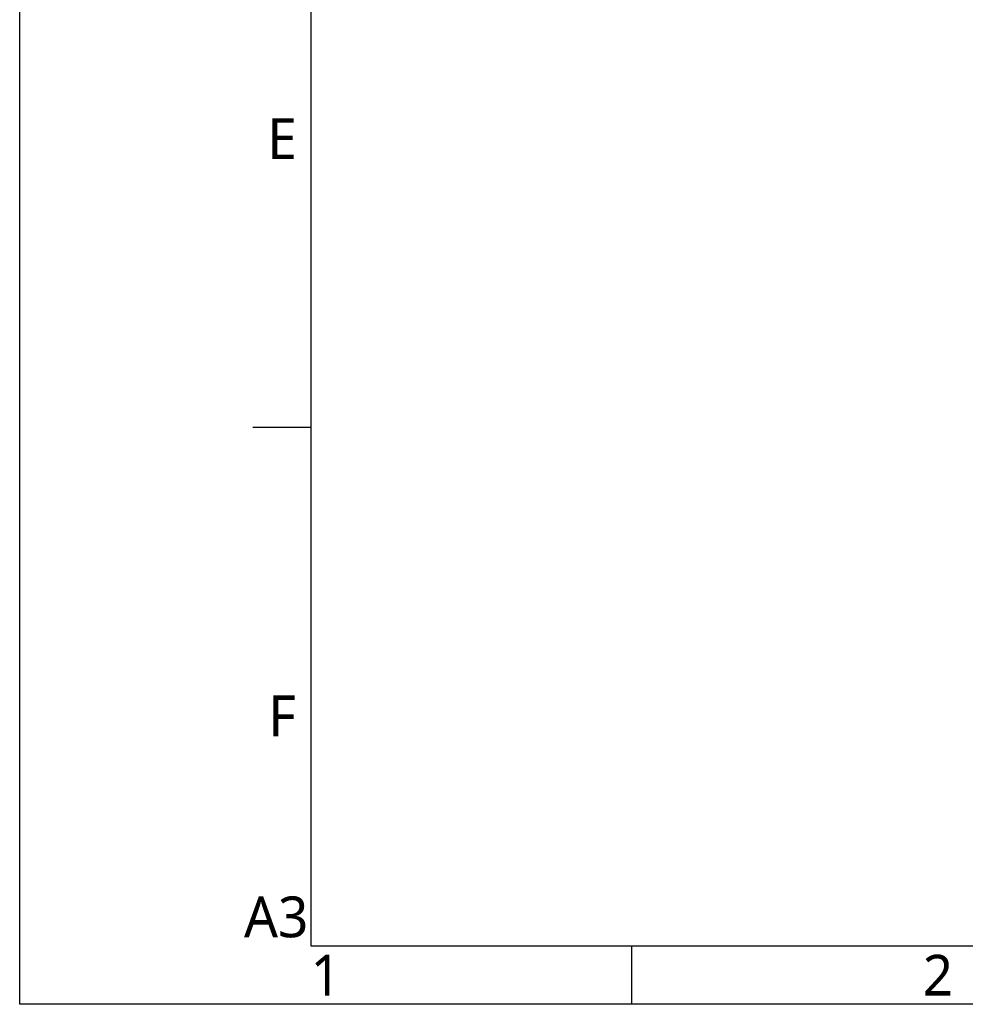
# Model space of a CAD drawing. Header units: millimetres. Extents: x 7426 to 8300, y 123 to 421.
# Tile 3 of 197: x 7880 to 7961, y 124 to 208. Entities that reach past the tile are written whole.
import ezdxf
from ezdxf.enums import TextEntityAlignment as Align

# ---------------------------------------------------------------- set-up
doc = ezdxf.new("R2010")
doc.units = ezdxf.units.MM
doc.layers.add('模板', color=7, linetype='Continuous')
doc.styles.add('微软雅黑', font='msyh.ttc')

# ---------------------------------------------------------------- blocks, each defined once
blk = doc.blocks.new('图纸')
at = {"color": 2}
for p, q in [((6379.66, 361.22), (6403.66, 361.22)), ((6535.66, 123.62), (6535.66, 147.62))]:
    blk.add_line(p, q, dxfattribs=at)
for points in [[(6283.66, 123.62), (6283.66, 1549.22), (8299.66, 1549.22), (8299.66, 123.62)], [(6403.66, 147.62), (6403.66, 1525.22), (8275.66, 1525.22), (8275.66, 147.62)]]:
    blk.add_lwpolyline(points, close=True, dxfattribs=at)
at = {"color": 2, "style": '微软雅黑'}
for s, p in [('E', (6391.66, 480.02)), ('F', (6391.66, 242.42)), ('A3', (6389.26, 159.62)), ('1', (6409.66, 135.62)), ('2', (6661.66, 135.62))]:
    blk.add_text(s, height=16.8, dxfattribs=at).set_placement(p, align=Align.MIDDLE_CENTER)
blk.add_attdef('整机外形图', text='', height=19.2, dxfattribs=at).set_placement((7893.3, 256.65), align=Align.MIDDLE)
at = {"color": 7, "style": '微软雅黑'}
for tag, height, p in [('编号', 19.2, (8134.84, 252.67)), ('比例', 12, (7939.66, 171.62))]:
    blk.add_attdef(tag, text='', height=height, dxfattribs=at).set_placement(p, align=Align.MIDDLE)
at = {"style": '微软雅黑'}
for tag, p in [('当前页', (8047.3, 207.62)), ('总页数', (8192.77, 207.62))]:
    blk.add_attdef(tag, text='', height=12, dxfattribs=at).set_placement(p, align=Align.MIDDLE)

msp = doc.modelspace()

# ---------------------------------------------------------------- block references
at = {"layer": '模板', "xscale": 0.208333, "yscale": 0.208333, "zscale": 0.208333}
msp.add_blockref('图纸', (6570.5639, 97.868), dxfattribs=at)

doc.saveas('drawing.dxf')
